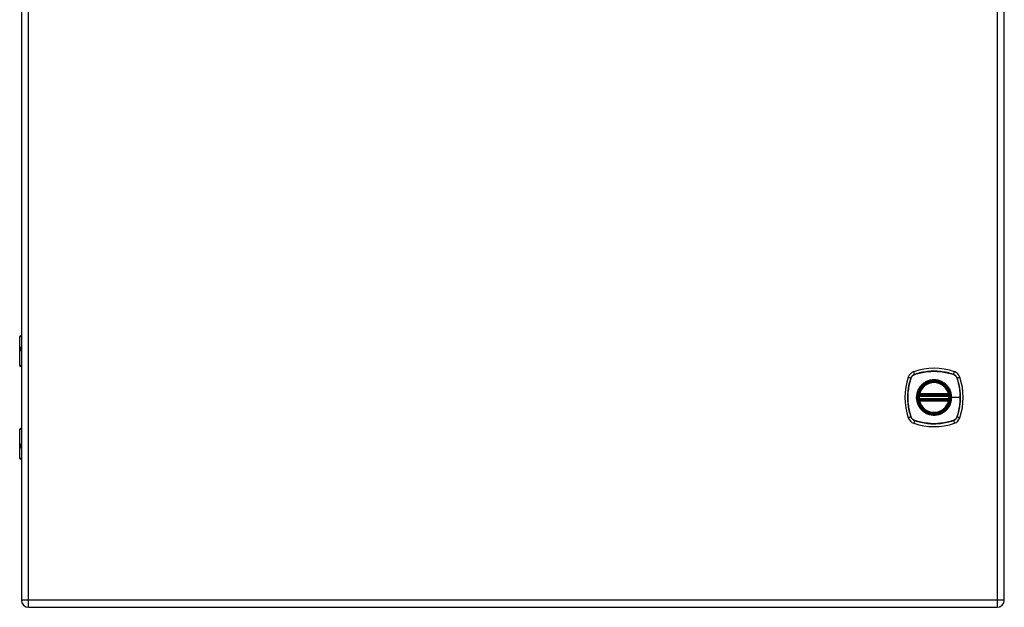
# Model space of a CAD drawing. Header units: inches. Extents: x 5.2 to 98, y 7.4 to 63.6.
# Tile 67 of 82: x 43.3 to 68.6, y 20.8 to 35.9. Entities that reach past the tile are written whole.
import ezdxf

# ---------------------------------------------------------------- set-up
doc = ezdxf.new("R2010")
doc.units = ezdxf.units.IN
doc.header["$LTSCALE"] = 6.250991
doc.header["$MEASUREMENT"] = 0
doc.layers.add('Visible Edges(ANSI)', color=7, linetype='Continuous', lineweight=25)
doc.layers.add('Visible Tangent Edges(ANSI)', color=7, linetype='Continuous', lineweight=25)

msp = doc.modelspace()

# ---------------------------------------------------------------- linework, layer by layer
at = {"layer": 'Visible Edges(ANSI)'}
for p, q in [((43.343, 50.795), (43.343, 20.958)), ((68.62, 20.958), (68.62, 50.795)), ((43.299, 26.986), (43.299, 27.728)), ((43.324, 27.753), (43.343, 27.753)), ((43.343, 27.443), (43.339, 27.443)), ((43.339, 27.388), (43.343, 27.388)), ((43.343, 26.966), (43.319, 26.966)), ((66.436, 26.216), (67.19, 26.216)), ((67.19, 26.117), (66.436, 26.117)), ((66.441, 26.242), (67.184, 26.242)), ((67.184, 26.091), (66.441, 26.091)), ((43.299, 24.605), (43.299, 25.347)), ((43.319, 25.367), (43.343, 25.367)), ((43.343, 24.945), (43.339, 24.945)), ((43.339, 24.89), (43.343, 24.89)), ((43.343, 24.58), (43.324, 24.58)), ((43.528, 20.773), (68.435, 20.773))]:
    msp.add_line(p, q, dxfattribs=at)
at = {"layer": 'Visible Edges(ANSI)', "flags": 128}
for points in [[(66.421, 26.234), (66.421, 26.234), (66.421, 26.234), (66.421, 26.233), (66.421, 26.233), (66.421, 26.232), (66.421, 26.232), (66.421, 26.231), (66.421, 26.23), (66.421, 26.229), (66.42, 26.228), (66.42, 26.226), (66.42, 26.225), (66.42, 26.223), (66.42, 26.222), (66.419, 26.22), (66.419, 26.218), (66.419, 26.217), (66.419, 26.215), (66.418, 26.213), (66.418, 26.211), (66.418, 26.209), (66.418, 26.207), (66.418, 26.205), (66.417, 26.203)], [(66.417, 26.13), (66.418, 26.128), (66.418, 26.126), (66.418, 26.124), (66.418, 26.122), (66.418, 26.12), (66.419, 26.118), (66.419, 26.116), (66.419, 26.115), (66.419, 26.113), (66.42, 26.111), (66.42, 26.11), (66.42, 26.108), (66.42, 26.107), (66.42, 26.105), (66.421, 26.104), (66.421, 26.103), (66.421, 26.102), (66.421, 26.101), (66.421, 26.101), (66.421, 26.1), (66.421, 26.1), (66.421, 26.099), (66.421, 26.099), (66.421, 26.099)], [(67.208, 26.203), (67.208, 26.205), (67.208, 26.207), (67.208, 26.209), (67.208, 26.211), (67.207, 26.213), (67.207, 26.215), (67.207, 26.217), (67.207, 26.218), (67.206, 26.22), (67.206, 26.222), (67.206, 26.223), (67.206, 26.225), (67.206, 26.226), (67.205, 26.228), (67.205, 26.229), (67.205, 26.23), (67.205, 26.231), (67.205, 26.232), (67.205, 26.232), (67.204, 26.233), (67.204, 26.233), (67.204, 26.234), (67.204, 26.234), (67.204, 26.234)], [(67.204, 26.099), (67.204, 26.099), (67.204, 26.099), (67.204, 26.1), (67.204, 26.1), (67.205, 26.101), (67.205, 26.101), (67.205, 26.102), (67.205, 26.103), (67.205, 26.104), (67.205, 26.105), (67.206, 26.107), (67.206, 26.108), (67.206, 26.11), (67.206, 26.111), (67.206, 26.113), (67.207, 26.115), (67.207, 26.116), (67.207, 26.118), (67.207, 26.12), (67.208, 26.122), (67.208, 26.124), (67.208, 26.126), (67.208, 26.128), (67.208, 26.13)]]:
    msp.add_lwpolyline(points, dxfattribs=at)
at = {"layer": 'Visible Edges(ANSI)'}
for radius in [0.406, 0.4]:
    msp.add_circle((66.813, 26.167), radius, dxfattribs=at)
for centre, radius, start, end in [((43.324, 27.728), 0.025, 90, 180), ((43.319, 26.986), 0.02, 180, 270), ((66.813, 25.292), 1.624, 71.2278, 108.7722), ((67.687, 26.167), 1.624, 161.2278, 198.7722), ((66.363, 26.617), 0.225, 108.7722, 161.2278), ((67.263, 26.617), 0.225, 18.7722, 71.2278), ((65.939, 26.167), 1.624, 341.2278, 18.7722), ((66.813, 26.167), 0.397, 13.6344, 166.3656), ((66.813, 26.167), 0.397, 174.7499, 185.2501), ((66.813, 26.167), 0.397, 166.3656, 170.216), ((66.436, 26.231), 0.015, 170.216, 270), ((66.436, 26.102), 0.015, 90, 189.784), ((66.813, 26.167), 0.397, 189.784, 193.6344), ((66.441, 26.257), 0.015, 166.3656, 270), ((66.441, 26.076), 0.015, 90, 193.6344), ((67.184, 26.257), 0.015, 270, 13.6344), ((67.184, 26.076), 0.015, 346.3656, 90), ((67.19, 26.231), 0.015, 270, 9.784), ((67.19, 26.102), 0.015, 350.216, 90), ((66.813, 26.167), 0.397, 9.784, 13.6344), ((66.813, 26.167), 0.397, 346.3656, 350.216), ((66.813, 26.167), 0.397, 354.7499, 5.2501), ((66.813, 26.167), 0.397, 193.6344, 346.3656), ((66.363, 25.716), 0.225, 198.7722, 251.2278), ((67.263, 25.716), 0.225, 288.7722, 341.2278), ((43.319, 25.347), 0.02, 90, 180), ((66.813, 27.041), 1.624, 251.2278, 288.7722), ((43.324, 24.605), 0.025, 180, 270), ((43.528, 20.958), 0.185, 180, 270), ((68.435, 20.958), 0.185, 270, 0)]:
    msp.add_arc(centre, radius, start, end, dxfattribs=at)
at = {"layer": 'Visible Tangent Edges(ANSI)'}
for p, q in [((43.528, 20.958), (43.528, 50.795)), ((68.435, 50.795), (68.435, 20.958)), ((43.343, 27.728), (43.299, 27.728)), ((43.328, 27.456), (43.343, 27.456)), ((43.343, 27.376), (43.328, 27.376)), ((43.299, 26.986), (43.343, 26.986)), ((66.15, 26.689), (66.219, 26.665)), ((66.222, 26.664), (66.222, 26.665)), ((66.314, 26.76), (66.29, 26.83)), ((66.315, 26.757), (66.315, 26.757)), ((67.31, 26.757), (67.311, 26.757)), ((67.312, 26.76), (67.335, 26.83)), ((67.404, 26.665), (67.404, 26.664)), ((67.406, 26.665), (67.476, 26.689)), ((66.432, 26.201), (66.417, 26.203)), ((66.432, 26.132), (66.417, 26.13)), ((66.429, 26.233), (66.421, 26.234)), ((66.421, 26.099), (66.429, 26.1)), ((66.427, 26.26), (66.441, 26.257)), ((66.432, 26.201), (67.193, 26.201)), ((67.193, 26.132), (66.432, 26.132)), ((66.436, 26.216), (66.436, 26.229)), ((66.436, 26.104), (66.436, 26.117)), ((66.441, 26.242), (66.441, 26.257)), ((67.184, 26.257), (66.441, 26.257)), ((66.441, 26.229), (66.441, 26.242)), ((66.441, 26.229), (67.184, 26.229)), ((66.441, 26.091), (66.441, 26.104)), ((67.184, 26.104), (66.441, 26.104)), ((66.441, 26.076), (66.441, 26.091)), ((67.184, 26.257), (67.199, 26.26)), ((67.184, 26.257), (67.184, 26.242)), ((67.184, 26.242), (67.184, 26.229)), ((67.184, 26.104), (67.184, 26.091)), ((67.184, 26.091), (67.184, 26.076)), ((67.19, 26.229), (67.19, 26.216)), ((67.19, 26.117), (67.19, 26.104)), ((67.208, 26.203), (67.193, 26.201)), ((67.208, 26.13), (67.193, 26.132)), ((67.204, 26.234), (67.197, 26.233)), ((67.197, 26.1), (67.204, 26.099)), ((67.26, 26.167), (67.266, 26.167)), ((67.487, 26.167), (67.266, 26.167)), ((66.441, 26.076), (66.427, 26.073)), ((66.441, 26.076), (67.184, 26.076)), ((67.199, 26.073), (67.184, 26.076)), ((66.219, 25.668), (66.15, 25.644)), ((66.222, 25.669), (66.222, 25.669)), ((66.315, 25.576), (66.315, 25.576)), ((67.311, 25.576), (67.31, 25.576)), ((67.404, 25.669), (67.404, 25.669)), ((67.406, 25.668), (67.476, 25.644)), ((43.343, 25.347), (43.299, 25.347)), ((66.314, 25.573), (66.29, 25.503)), ((67.312, 25.573), (67.335, 25.503)), ((43.328, 24.957), (43.343, 24.957)), ((43.343, 24.877), (43.328, 24.877)), ((43.299, 24.605), (43.343, 24.605)), ((43.528, 20.958), (43.343, 20.958)), ((43.528, 20.773), (43.528, 20.958)), ((68.435, 20.958), (43.528, 20.958)), ((68.435, 20.958), (68.435, 20.773)), ((68.62, 20.958), (68.435, 20.958))]:
    msp.add_line(p, q, dxfattribs=at)
at = {"layer": 'Visible Tangent Edges(ANSI)', "flags": 128}
for points in [[(43.328, 27.456), (43.325, 27.455), (43.322, 27.454), (43.32, 27.453), (43.318, 27.451), (43.316, 27.448), (43.314, 27.445), (43.313, 27.441), (43.312, 27.436), (43.311, 27.431), (43.31, 27.426), (43.31, 27.421), (43.31, 27.416), (43.31, 27.41), (43.31, 27.405), (43.311, 27.4), (43.312, 27.395), (43.313, 27.39), (43.314, 27.387), (43.316, 27.383), (43.318, 27.38), (43.32, 27.378), (43.322, 27.377), (43.325, 27.376), (43.328, 27.376)], [(43.339, 27.388), (43.336, 27.388), (43.334, 27.389), (43.332, 27.39), (43.329, 27.391), (43.328, 27.393), (43.326, 27.396), (43.325, 27.398), (43.324, 27.401), (43.323, 27.405), (43.322, 27.408), (43.322, 27.412), (43.322, 27.416), (43.322, 27.419), (43.322, 27.423), (43.323, 27.427), (43.324, 27.43), (43.325, 27.433), (43.326, 27.436), (43.328, 27.438), (43.329, 27.44), (43.331, 27.441), (43.334, 27.442), (43.336, 27.443), (43.339, 27.443)], [(67.312, 26.76), (67.272, 26.773), (67.231, 26.785), (67.19, 26.796), (67.149, 26.805), (67.107, 26.814), (67.065, 26.821), (67.023, 26.828), (66.981, 26.833), (66.939, 26.837), (66.896, 26.84), (66.854, 26.841), (66.812, 26.842), (66.77, 26.841), (66.727, 26.84), (66.685, 26.837), (66.643, 26.833), (66.601, 26.827), (66.56, 26.821), (66.518, 26.814), (66.477, 26.805), (66.436, 26.796), (66.395, 26.785), (66.354, 26.773), (66.314, 26.76)], [(66.219, 26.665), (66.207, 26.625), (66.195, 26.585), (66.184, 26.544), (66.174, 26.502), (66.166, 26.461), (66.158, 26.419), (66.152, 26.377), (66.147, 26.335), (66.143, 26.292), (66.14, 26.25), (66.138, 26.208), (66.138, 26.166), (66.138, 26.123), (66.14, 26.081), (66.143, 26.039), (66.147, 25.997), (66.152, 25.955), (66.158, 25.913), (66.166, 25.872), (66.174, 25.83), (66.184, 25.789), (66.195, 25.748), (66.207, 25.708), (66.219, 25.668)], [(66.222, 25.669), (66.209, 25.709), (66.197, 25.749), (66.186, 25.79), (66.176, 25.831), (66.168, 25.872), (66.16, 25.914), (66.154, 25.955), (66.149, 25.997), (66.144, 26.039), (66.142, 26.081), (66.14, 26.123), (66.139, 26.166), (66.14, 26.208), (66.141, 26.25), (66.144, 26.292), (66.148, 26.334), (66.154, 26.376), (66.16, 26.418), (66.168, 26.46), (66.176, 26.501), (66.186, 26.543), (66.197, 26.583), (66.209, 26.624), (66.222, 26.664)], [(66.314, 26.76), (66.309, 26.758), (66.303, 26.756), (66.298, 26.753), (66.293, 26.751), (66.288, 26.748), (66.283, 26.745), (66.278, 26.742), (66.273, 26.739), (66.269, 26.735), (66.264, 26.732), (66.26, 26.728), (66.256, 26.724), (66.252, 26.72), (66.248, 26.715), (66.244, 26.711), (66.241, 26.706), (66.237, 26.702), (66.234, 26.697), (66.231, 26.692), (66.228, 26.687), (66.226, 26.681), (66.224, 26.676), (66.221, 26.671), (66.219, 26.665)], [(66.222, 26.665), (66.224, 26.67), (66.226, 26.675), (66.229, 26.68), (66.231, 26.685), (66.234, 26.69), (66.237, 26.695), (66.24, 26.7), (66.243, 26.704), (66.247, 26.709), (66.25, 26.713), (66.254, 26.717), (66.258, 26.722), (66.262, 26.725), (66.266, 26.729), (66.27, 26.733), (66.275, 26.736), (66.28, 26.74), (66.284, 26.743), (66.289, 26.746), (66.294, 26.748), (66.299, 26.751), (66.304, 26.753), (66.31, 26.755), (66.315, 26.757)], [(66.315, 26.757), (66.355, 26.771), (66.396, 26.782), (66.436, 26.793), (66.477, 26.803), (66.519, 26.812), (66.56, 26.819), (66.602, 26.826), (66.644, 26.831), (66.686, 26.835), (66.728, 26.838), (66.77, 26.84), (66.812, 26.84), (66.854, 26.84), (66.896, 26.838), (66.938, 26.835), (66.981, 26.831), (67.023, 26.826), (67.065, 26.819), (67.106, 26.812), (67.148, 26.803), (67.189, 26.793), (67.23, 26.783), (67.27, 26.771), (67.31, 26.757)], [(67.26, 26.167), (67.249, 26.067), (67.216, 25.972), (67.162, 25.887), (67.092, 25.817), (67.007, 25.764), (66.912, 25.731), (66.812, 25.72), (66.713, 25.731), (66.618, 25.764), (66.534, 25.817), (66.463, 25.888), (66.41, 25.972), (66.377, 26.067), (66.366, 26.167), (66.377, 26.266), (66.41, 26.361), (66.464, 26.446), (66.534, 26.516), (66.619, 26.569), (66.713, 26.602), (66.813, 26.613), (66.913, 26.602), (67.007, 26.569), (67.092, 26.516), (67.163, 26.445), (67.216, 26.36), (67.249, 26.266), (67.26, 26.167)], [(67.102, 26.515), (67.081, 26.531), (67.06, 26.546), (67.037, 26.559), (67.014, 26.572), (66.991, 26.583), (66.966, 26.592), (66.942, 26.601), (66.916, 26.607), (66.891, 26.613), (66.865, 26.616), (66.839, 26.619), (66.813, 26.619), (66.787, 26.619), (66.761, 26.616), (66.735, 26.613), (66.709, 26.607), (66.684, 26.601), (66.659, 26.592), (66.635, 26.583), (66.611, 26.572), (66.588, 26.559), (66.566, 26.546), (66.545, 26.531), (66.524, 26.515)], [(67.311, 26.757), (67.316, 26.755), (67.321, 26.753), (67.327, 26.751), (67.332, 26.748), (67.337, 26.746), (67.341, 26.743), (67.346, 26.74), (67.351, 26.736), (67.355, 26.733), (67.36, 26.729), (67.364, 26.725), (67.368, 26.722), (67.372, 26.717), (67.376, 26.713), (67.379, 26.709), (67.383, 26.704), (67.386, 26.7), (67.389, 26.695), (67.392, 26.69), (67.395, 26.685), (67.397, 26.68), (67.4, 26.675), (67.402, 26.67), (67.404, 26.665)], [(67.406, 26.665), (67.404, 26.671), (67.402, 26.676), (67.4, 26.681), (67.397, 26.687), (67.395, 26.692), (67.392, 26.697), (67.388, 26.702), (67.385, 26.706), (67.382, 26.711), (67.378, 26.715), (67.374, 26.72), (67.37, 26.724), (67.366, 26.728), (67.362, 26.732), (67.357, 26.735), (67.353, 26.739), (67.348, 26.742), (67.343, 26.745), (67.338, 26.748), (67.333, 26.751), (67.328, 26.753), (67.323, 26.756), (67.317, 26.758), (67.312, 26.76)], [(67.404, 26.664), (67.411, 26.644), (67.417, 26.624), (67.423, 26.604), (67.429, 26.584), (67.434, 26.563), (67.44, 26.543), (67.445, 26.522), (67.449, 26.502), (67.454, 26.481), (67.458, 26.46), (67.462, 26.44), (67.466, 26.419), (67.469, 26.398), (67.472, 26.377), (67.475, 26.356), (67.477, 26.335), (67.479, 26.314), (67.481, 26.293), (67.483, 26.272), (67.484, 26.251), (67.485, 26.23), (67.486, 26.209), (67.486, 26.188), (67.487, 26.167)], [(67.406, 25.668), (67.419, 25.708), (67.431, 25.748), (67.442, 25.789), (67.452, 25.831), (67.46, 25.872), (67.468, 25.914), (67.474, 25.956), (67.479, 25.998), (67.483, 26.04), (67.486, 26.083), (67.488, 26.125), (67.488, 26.167), (67.488, 26.209), (67.486, 26.252), (67.483, 26.294), (67.479, 26.336), (67.474, 26.378), (67.468, 26.42), (67.46, 26.461), (67.452, 26.503), (67.442, 26.544), (67.431, 26.585), (67.419, 26.625), (67.406, 26.665)], [(66.464, 26.455), (66.448, 26.435), (66.433, 26.413), (66.42, 26.391), (66.407, 26.368), (66.396, 26.344), (66.387, 26.32), (66.379, 26.295), (66.372, 26.27), (66.367, 26.244), (66.363, 26.219), (66.361, 26.193), (66.36, 26.166), (66.361, 26.14), (66.363, 26.114), (66.367, 26.088), (66.372, 26.063), (66.379, 26.038), (66.387, 26.013), (66.397, 25.988), (66.408, 25.965), (66.42, 25.942), (66.434, 25.92), (66.448, 25.898), (66.464, 25.878)], [(66.524, 26.515), (66.521, 26.513), (66.519, 26.51), (66.516, 26.508), (66.513, 26.506), (66.511, 26.504), (66.508, 26.501), (66.506, 26.499), (66.503, 26.496), (66.5, 26.494), (66.498, 26.491), (66.495, 26.489), (66.493, 26.487), (66.49, 26.484), (66.488, 26.482), (66.485, 26.479), (66.483, 26.476), (66.481, 26.474), (66.478, 26.471), (66.476, 26.469), (66.474, 26.466), (66.471, 26.463), (66.469, 26.461), (66.467, 26.458), (66.464, 26.455)], [(67.161, 26.455), (67.159, 26.458), (67.157, 26.461), (67.155, 26.463), (67.152, 26.466), (67.15, 26.469), (67.147, 26.471), (67.145, 26.474), (67.143, 26.476), (67.14, 26.479), (67.138, 26.482), (67.135, 26.484), (67.133, 26.487), (67.13, 26.489), (67.128, 26.491), (67.125, 26.494), (67.123, 26.496), (67.12, 26.499), (67.118, 26.501), (67.115, 26.504), (67.112, 26.506), (67.11, 26.508), (67.107, 26.51), (67.104, 26.513), (67.102, 26.515)], [(67.266, 26.167), (67.266, 26.18), (67.265, 26.193), (67.264, 26.206), (67.263, 26.219), (67.261, 26.232), (67.259, 26.245), (67.256, 26.257), (67.254, 26.27), (67.251, 26.283), (67.247, 26.295), (67.243, 26.308), (67.239, 26.32), (67.234, 26.332), (67.229, 26.344), (67.224, 26.356), (67.218, 26.368), (67.212, 26.38), (67.206, 26.391), (67.199, 26.402), (67.192, 26.413), (67.185, 26.424), (67.177, 26.435), (67.17, 26.445), (67.161, 26.455)], [(66.427, 26.26), (66.427, 26.259), (66.426, 26.258), (66.426, 26.257), (66.426, 26.255), (66.426, 26.254), (66.426, 26.253), (66.426, 26.252), (66.425, 26.251), (66.425, 26.249), (66.425, 26.248), (66.425, 26.247), (66.426, 26.246), (66.426, 26.245), (66.426, 26.243), (66.426, 26.242), (66.426, 26.241), (66.426, 26.24), (66.427, 26.239), (66.427, 26.238), (66.427, 26.237), (66.428, 26.236), (66.428, 26.235), (66.428, 26.234), (66.429, 26.233)], [(66.429, 26.1), (66.428, 26.099), (66.428, 26.098), (66.428, 26.097), (66.427, 26.096), (66.427, 26.095), (66.427, 26.094), (66.426, 26.093), (66.426, 26.092), (66.426, 26.091), (66.426, 26.09), (66.426, 26.088), (66.426, 26.087), (66.425, 26.086), (66.425, 26.085), (66.425, 26.084), (66.425, 26.082), (66.426, 26.081), (66.426, 26.08), (66.426, 26.079), (66.426, 26.078), (66.426, 26.076), (66.426, 26.075), (66.427, 26.074), (66.427, 26.073)], [(66.429, 26.233), (66.429, 26.233), (66.429, 26.232), (66.43, 26.232), (66.43, 26.232), (66.43, 26.232), (66.431, 26.232), (66.431, 26.231), (66.431, 26.231), (66.431, 26.231), (66.432, 26.231), (66.432, 26.231), (66.432, 26.231), (66.433, 26.23), (66.433, 26.23), (66.433, 26.23), (66.434, 26.23), (66.434, 26.23), (66.434, 26.23), (66.435, 26.23), (66.435, 26.23), (66.435, 26.23), (66.436, 26.229), (66.436, 26.229), (66.436, 26.229)], [(66.436, 26.104), (66.436, 26.104), (66.436, 26.104), (66.435, 26.104), (66.435, 26.103), (66.435, 26.103), (66.434, 26.103), (66.434, 26.103), (66.434, 26.103), (66.433, 26.103), (66.433, 26.103), (66.433, 26.103), (66.432, 26.102), (66.432, 26.102), (66.432, 26.102), (66.431, 26.102), (66.431, 26.102), (66.431, 26.102), (66.431, 26.101), (66.43, 26.101), (66.43, 26.101), (66.43, 26.101), (66.429, 26.101), (66.429, 26.101), (66.429, 26.1)], [(66.432, 26.201), (66.432, 26.202), (66.433, 26.203), (66.433, 26.204), (66.433, 26.205), (66.433, 26.206), (66.433, 26.207), (66.434, 26.208), (66.434, 26.209), (66.434, 26.21), (66.434, 26.211), (66.435, 26.211), (66.435, 26.212), (66.435, 26.213), (66.435, 26.213), (66.435, 26.214), (66.436, 26.214), (66.436, 26.215), (66.436, 26.215), (66.436, 26.216), (66.436, 26.216), (66.436, 26.216), (66.436, 26.216), (66.436, 26.216), (66.436, 26.216)], [(66.436, 26.117), (66.436, 26.117), (66.436, 26.117), (66.436, 26.117), (66.436, 26.117), (66.436, 26.117), (66.436, 26.118), (66.436, 26.118), (66.436, 26.119), (66.435, 26.119), (66.435, 26.12), (66.435, 26.12), (66.435, 26.121), (66.435, 26.122), (66.434, 26.122), (66.434, 26.123), (66.434, 26.124), (66.434, 26.125), (66.433, 26.126), (66.433, 26.127), (66.433, 26.128), (66.433, 26.129), (66.433, 26.13), (66.432, 26.131), (66.432, 26.132)], [(66.436, 26.229), (66.436, 26.229), (66.437, 26.229), (66.437, 26.229), (66.437, 26.229), (66.437, 26.229), (66.438, 26.229), (66.438, 26.229), (66.438, 26.229), (66.438, 26.229), (66.438, 26.229), (66.439, 26.229), (66.439, 26.229), (66.439, 26.229), (66.439, 26.229), (66.439, 26.229), (66.44, 26.229), (66.44, 26.229), (66.44, 26.229), (66.44, 26.229), (66.441, 26.229), (66.441, 26.229), (66.441, 26.229), (66.441, 26.229), (66.441, 26.229)], [(66.441, 26.104), (66.441, 26.104), (66.441, 26.104), (66.441, 26.104), (66.441, 26.104), (66.44, 26.104), (66.44, 26.104), (66.44, 26.104), (66.44, 26.104), (66.439, 26.104), (66.439, 26.104), (66.439, 26.104), (66.439, 26.104), (66.439, 26.104), (66.438, 26.104), (66.438, 26.104), (66.438, 26.104), (66.438, 26.104), (66.438, 26.104), (66.437, 26.104), (66.437, 26.104), (66.437, 26.104), (66.437, 26.104), (66.436, 26.104), (66.436, 26.104)], [(67.161, 25.878), (67.17, 25.888), (67.177, 25.898), (67.185, 25.909), (67.192, 25.92), (67.199, 25.931), (67.206, 25.942), (67.212, 25.954), (67.218, 25.965), (67.224, 25.977), (67.229, 25.989), (67.234, 26.001), (67.239, 26.013), (67.243, 26.025), (67.247, 26.038), (67.251, 26.05), (67.254, 26.063), (67.257, 26.076), (67.259, 26.089), (67.261, 26.102), (67.263, 26.115), (67.264, 26.128), (67.265, 26.141), (67.266, 26.154), (67.266, 26.167)], [(67.184, 26.229), (67.185, 26.229), (67.185, 26.229), (67.185, 26.229), (67.185, 26.229), (67.185, 26.229), (67.186, 26.229), (67.186, 26.229), (67.186, 26.229), (67.186, 26.229), (67.187, 26.229), (67.187, 26.229), (67.187, 26.229), (67.187, 26.229), (67.187, 26.229), (67.188, 26.229), (67.188, 26.229), (67.188, 26.229), (67.188, 26.229), (67.188, 26.229), (67.189, 26.229), (67.189, 26.229), (67.189, 26.229), (67.189, 26.229), (67.19, 26.229)], [(67.19, 26.104), (67.189, 26.104), (67.189, 26.104), (67.189, 26.104), (67.189, 26.104), (67.188, 26.104), (67.188, 26.104), (67.188, 26.104), (67.188, 26.104), (67.188, 26.104), (67.187, 26.104), (67.187, 26.104), (67.187, 26.104), (67.187, 26.104), (67.187, 26.104), (67.186, 26.104), (67.186, 26.104), (67.186, 26.104), (67.186, 26.104), (67.185, 26.104), (67.185, 26.104), (67.185, 26.104), (67.185, 26.104), (67.185, 26.104), (67.184, 26.104)], [(67.19, 26.229), (67.19, 26.229), (67.19, 26.229), (67.191, 26.23), (67.191, 26.23), (67.191, 26.23), (67.192, 26.23), (67.192, 26.23), (67.192, 26.23), (67.193, 26.23), (67.193, 26.23), (67.193, 26.23), (67.193, 26.231), (67.194, 26.231), (67.194, 26.231), (67.194, 26.231), (67.195, 26.231), (67.195, 26.231), (67.195, 26.232), (67.195, 26.232), (67.196, 26.232), (67.196, 26.232), (67.196, 26.232), (67.197, 26.233), (67.197, 26.233)], [(67.19, 26.216), (67.19, 26.216), (67.19, 26.216), (67.19, 26.216), (67.19, 26.216), (67.19, 26.216), (67.19, 26.215), (67.19, 26.215), (67.19, 26.214), (67.19, 26.214), (67.191, 26.213), (67.191, 26.213), (67.191, 26.212), (67.191, 26.211), (67.191, 26.211), (67.192, 26.21), (67.192, 26.209), (67.192, 26.208), (67.192, 26.207), (67.192, 26.206), (67.193, 26.205), (67.193, 26.204), (67.193, 26.203), (67.193, 26.202), (67.193, 26.201)], [(67.193, 26.132), (67.193, 26.131), (67.193, 26.13), (67.193, 26.129), (67.193, 26.128), (67.192, 26.127), (67.192, 26.126), (67.192, 26.125), (67.192, 26.124), (67.192, 26.123), (67.191, 26.122), (67.191, 26.122), (67.191, 26.121), (67.191, 26.12), (67.191, 26.12), (67.19, 26.119), (67.19, 26.119), (67.19, 26.118), (67.19, 26.118), (67.19, 26.117), (67.19, 26.117), (67.19, 26.117), (67.19, 26.117), (67.19, 26.117), (67.19, 26.117)], [(67.197, 26.1), (67.197, 26.101), (67.196, 26.101), (67.196, 26.101), (67.196, 26.101), (67.195, 26.101), (67.195, 26.101), (67.195, 26.102), (67.195, 26.102), (67.194, 26.102), (67.194, 26.102), (67.194, 26.102), (67.193, 26.102), (67.193, 26.103), (67.193, 26.103), (67.193, 26.103), (67.192, 26.103), (67.192, 26.103), (67.192, 26.103), (67.191, 26.103), (67.191, 26.103), (67.191, 26.104), (67.19, 26.104), (67.19, 26.104), (67.19, 26.104)], [(67.197, 26.233), (67.197, 26.234), (67.198, 26.235), (67.198, 26.236), (67.199, 26.237), (67.199, 26.238), (67.199, 26.239), (67.199, 26.24), (67.2, 26.241), (67.2, 26.242), (67.2, 26.243), (67.2, 26.245), (67.2, 26.246), (67.2, 26.247), (67.2, 26.248), (67.2, 26.249), (67.2, 26.251), (67.2, 26.252), (67.2, 26.253), (67.2, 26.254), (67.2, 26.255), (67.2, 26.257), (67.199, 26.258), (67.199, 26.259), (67.199, 26.26)], [(67.199, 26.073), (67.199, 26.074), (67.199, 26.075), (67.2, 26.076), (67.2, 26.078), (67.2, 26.079), (67.2, 26.08), (67.2, 26.081), (67.2, 26.082), (67.2, 26.084), (67.2, 26.085), (67.2, 26.086), (67.2, 26.087), (67.2, 26.088), (67.2, 26.09), (67.2, 26.091), (67.2, 26.092), (67.199, 26.093), (67.199, 26.094), (67.199, 26.095), (67.199, 26.096), (67.198, 26.097), (67.198, 26.098), (67.197, 26.099), (67.197, 26.1)], [(67.487, 26.167), (67.486, 26.145), (67.486, 26.124), (67.485, 26.103), (67.484, 26.082), (67.483, 26.061), (67.481, 26.04), (67.479, 26.019), (67.477, 25.998), (67.475, 25.977), (67.472, 25.956), (67.469, 25.935), (67.466, 25.914), (67.462, 25.893), (67.458, 25.873), (67.454, 25.852), (67.45, 25.831), (67.445, 25.811), (67.44, 25.79), (67.434, 25.77), (67.429, 25.749), (67.423, 25.729), (67.417, 25.709), (67.411, 25.689), (67.404, 25.669)], [(66.464, 25.878), (66.467, 25.875), (66.469, 25.872), (66.471, 25.87), (66.474, 25.867), (66.476, 25.864), (66.478, 25.862), (66.481, 25.859), (66.483, 25.857), (66.485, 25.854), (66.488, 25.852), (66.49, 25.849), (66.493, 25.847), (66.495, 25.844), (66.498, 25.842), (66.5, 25.839), (66.503, 25.837), (66.506, 25.834), (66.508, 25.832), (66.511, 25.83), (66.513, 25.827), (66.516, 25.825), (66.519, 25.823), (66.521, 25.82), (66.524, 25.818)], [(67.102, 25.818), (67.104, 25.82), (67.107, 25.823), (67.11, 25.825), (67.112, 25.827), (67.115, 25.83), (67.118, 25.832), (67.12, 25.834), (67.123, 25.837), (67.125, 25.839), (67.128, 25.842), (67.13, 25.844), (67.133, 25.846), (67.135, 25.849), (67.138, 25.851), (67.14, 25.854), (67.143, 25.857), (67.145, 25.859), (67.147, 25.862), (67.15, 25.864), (67.152, 25.867), (67.155, 25.87), (67.157, 25.872), (67.159, 25.875), (67.161, 25.878)], [(66.219, 25.668), (66.221, 25.662), (66.224, 25.657), (66.226, 25.652), (66.228, 25.646), (66.231, 25.641), (66.234, 25.636), (66.237, 25.632), (66.241, 25.627), (66.244, 25.622), (66.248, 25.618), (66.252, 25.613), (66.256, 25.609), (66.26, 25.605), (66.264, 25.601), (66.269, 25.598), (66.273, 25.594), (66.278, 25.591), (66.283, 25.588), (66.288, 25.585), (66.293, 25.582), (66.298, 25.58), (66.303, 25.577), (66.309, 25.575), (66.314, 25.573)], [(66.315, 25.576), (66.31, 25.578), (66.304, 25.58), (66.299, 25.582), (66.294, 25.585), (66.289, 25.587), (66.284, 25.59), (66.28, 25.593), (66.275, 25.597), (66.27, 25.6), (66.266, 25.604), (66.262, 25.608), (66.258, 25.611), (66.254, 25.616), (66.25, 25.62), (66.247, 25.624), (66.243, 25.629), (66.24, 25.633), (66.237, 25.638), (66.234, 25.643), (66.231, 25.648), (66.229, 25.653), (66.226, 25.658), (66.224, 25.663), (66.222, 25.669)], [(67.31, 25.576), (67.27, 25.563), (67.23, 25.551), (67.189, 25.54), (67.148, 25.53), (67.107, 25.521), (67.066, 25.514), (67.024, 25.507), (66.982, 25.502), (66.94, 25.498), (66.898, 25.495), (66.856, 25.493), (66.814, 25.493), (66.772, 25.493), (66.729, 25.495), (66.687, 25.498), (66.645, 25.502), (66.603, 25.507), (66.561, 25.514), (66.519, 25.521), (66.478, 25.53), (66.437, 25.54), (66.396, 25.55), (66.355, 25.562), (66.315, 25.576)], [(66.524, 25.818), (66.545, 25.802), (66.566, 25.787), (66.588, 25.774), (66.611, 25.761), (66.635, 25.75), (66.659, 25.741), (66.684, 25.732), (66.709, 25.726), (66.735, 25.72), (66.761, 25.717), (66.787, 25.714), (66.813, 25.714), (66.839, 25.714), (66.865, 25.717), (66.891, 25.72), (66.917, 25.726), (66.942, 25.732), (66.967, 25.741), (66.991, 25.75), (67.015, 25.761), (67.038, 25.774), (67.06, 25.787), (67.081, 25.802), (67.102, 25.818)], [(67.404, 25.669), (67.402, 25.663), (67.4, 25.658), (67.397, 25.653), (67.395, 25.648), (67.392, 25.643), (67.389, 25.638), (67.386, 25.633), (67.383, 25.629), (67.379, 25.624), (67.376, 25.62), (67.372, 25.616), (67.368, 25.611), (67.364, 25.608), (67.36, 25.604), (67.355, 25.6), (67.351, 25.597), (67.346, 25.593), (67.341, 25.59), (67.337, 25.587), (67.332, 25.585), (67.327, 25.582), (67.321, 25.58), (67.316, 25.578), (67.311, 25.576)], [(67.312, 25.573), (67.317, 25.575), (67.323, 25.577), (67.328, 25.58), (67.333, 25.582), (67.338, 25.585), (67.343, 25.588), (67.348, 25.591), (67.353, 25.594), (67.357, 25.598), (67.362, 25.601), (67.366, 25.605), (67.37, 25.609), (67.374, 25.613), (67.378, 25.618), (67.382, 25.622), (67.385, 25.627), (67.388, 25.632), (67.392, 25.636), (67.395, 25.641), (67.397, 25.646), (67.4, 25.652), (67.402, 25.657), (67.404, 25.662), (67.406, 25.668)], [(66.314, 25.573), (66.354, 25.56), (66.395, 25.548), (66.436, 25.537), (66.477, 25.528), (66.519, 25.519), (66.561, 25.512), (66.603, 25.505), (66.645, 25.5), (66.687, 25.496), (66.729, 25.493), (66.772, 25.492), (66.814, 25.491), (66.856, 25.492), (66.898, 25.494), (66.94, 25.496), (66.983, 25.5), (67.024, 25.506), (67.066, 25.512), (67.108, 25.519), (67.149, 25.528), (67.19, 25.538), (67.231, 25.548), (67.272, 25.56), (67.312, 25.573)], [(43.328, 24.957), (43.325, 24.957), (43.322, 24.956), (43.32, 24.955), (43.318, 24.953), (43.316, 24.95), (43.314, 24.946), (43.313, 24.943), (43.312, 24.938), (43.311, 24.933), (43.31, 24.928), (43.31, 24.923), (43.31, 24.917), (43.31, 24.912), (43.31, 24.907), (43.311, 24.902), (43.312, 24.897), (43.313, 24.892), (43.314, 24.888), (43.316, 24.885), (43.318, 24.882), (43.32, 24.88), (43.322, 24.879), (43.325, 24.878), (43.328, 24.877)], [(43.339, 24.89), (43.336, 24.89), (43.334, 24.891), (43.331, 24.892), (43.329, 24.893), (43.328, 24.895), (43.326, 24.897), (43.325, 24.9), (43.324, 24.903), (43.323, 24.907), (43.322, 24.91), (43.322, 24.914), (43.322, 24.917), (43.322, 24.921), (43.322, 24.925), (43.323, 24.928), (43.324, 24.932), (43.325, 24.935), (43.326, 24.937), (43.328, 24.94), (43.329, 24.942), (43.332, 24.943), (43.334, 24.944), (43.336, 24.945), (43.339, 24.945)]]:
    msp.add_lwpolyline(points, dxfattribs=at)
at = {"layer": 'Visible Tangent Edges(ANSI)'}
for radius in [0.44, 0.434, 0.413, 0.411]:
    msp.add_circle((66.813, 26.167), radius, dxfattribs=at)
for start, end in [(13.6344, 166.3656), (174.7499, 185.2501), (354.7499, 5.2501), (193.6344, 346.3656)]:
    msp.add_arc((66.813, 26.167), 0.382, start, end, dxfattribs=at)
for centre, major_axis, ratio, start_param, end_param in [((43.339, 27.456), (0, -0.0125), 0.879139, 4.712389, 6.283185), ((43.339, 27.376), (0, 0.0125), 0.879139, 0, 1.570796), ((66.225, 26.663), (0.0118, -0.004), 0.002893, 1.85298, 2.093627), ((66.316, 26.754), (-0.004, 0.0118), 0.002893, 1.047966, 1.288612), ((67.31, 26.754), (-0.004, -0.0118), 0.002893, 1.85298, 2.093627), ((67.4, 26.663), (-0.0118, -0.004), 0.002893, 4.189559, 4.430205), ((66.422, 26.234), (0.0098, 0.0113), 0.431674, 4.96723, 6.283185), ((66.422, 26.099), (0.0098, -0.0113), 0.431674, 0, 1.315955), ((66.436, 26.227), (0.0026, 0.0148), 0.025638, 0, 1.426581), ((66.436, 26.106), (0.0026, -0.0148), 0.025638, 4.856604, 6.283185), ((67.19, 26.227), (-0.0026, 0.0148), 0.025638, 4.856604, 6.283185), ((67.19, 26.106), (-0.0026, -0.0148), 0.025638, 0, 1.426581), ((67.204, 26.234), (-0.0098, 0.0113), 0.431674, 0, 1.315955), ((67.204, 26.099), (-0.0098, -0.0113), 0.431674, 4.96723, 6.283185), ((66.225, 25.67), (0.0118, 0.004), 0.002893, 4.189559, 4.430205), ((66.316, 25.579), (0.004, 0.0118), 0.002893, 1.85298, 2.093627), ((67.31, 25.579), (-0.004, 0.0118), 0.002893, 4.189559, 4.430205), ((67.4, 25.67), (-0.0118, 0.004), 0.002893, 1.85298, 2.093627), ((43.339, 24.957), (0, -0.0125), 0.879139, 4.712389, 6.283185), ((43.339, 24.877), (0, 0.0125), 0.879139, 0, 1.570796)]:
    msp.add_ellipse(centre, major_axis=major_axis, ratio=ratio, start_param=start_param, end_param=end_param, dxfattribs=at)

doc.saveas('drawing.dxf')
